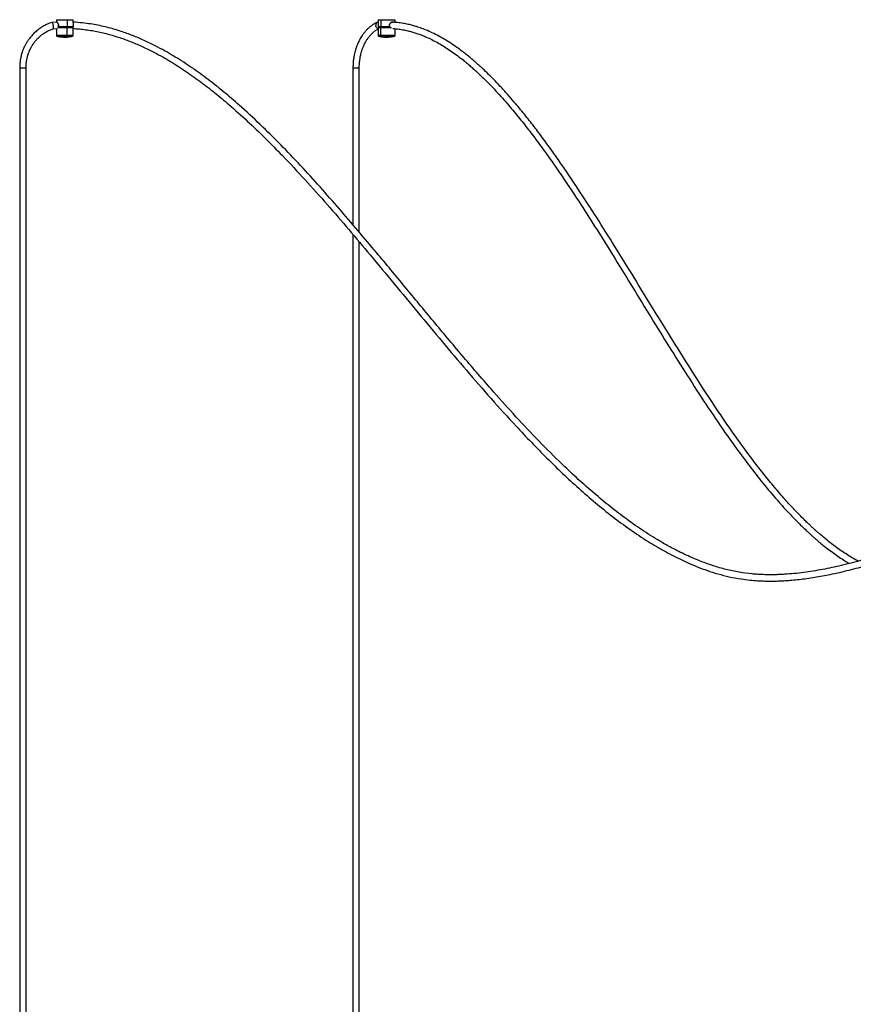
# Model space of a CAD drawing. Header units: millimetres. Extents: x 142 to 1148, y 353 to 845.
# Tile 128 of 139: x 897 to 976, y 446 to 539. Entities that reach past the tile are written whole.
import ezdxf

# ---------------------------------------------------------------- set-up
doc = ezdxf.new("R2010")
doc.units = ezdxf.units.MM

msp = doc.modelspace()

# ---------------------------------------------------------------- linework, layer by layer
at = {"color": 7, "linetype": 'Continuous', "lineweight": 25}
for p, q in [((900.798, 539.496), (900.798, 539.253)), ((901.805, 539.496), (901.805, 538.806)), ((902.398, 539.204), (902.398, 539.496)), ((931.306, 539.496), (931.306, 538.806)), ((931.54, 539.496), (931.54, 538.806)), ((932.906, 539.244), (932.906, 539.496)), ((900.844, 539.256), (900.365, 539.234)), ((900.479, 538.64), (900.806, 538.658)), ((900.798, 538.657), (900.798, 537.985)), ((901.001, 538.916), (901.001, 538.898)), ((901.001, 538.898), (901.001, 538.806)), ((901.004, 538.806), (901.004, 538.916)), ((901.177, 538.786), (901.177, 538.777)), ((901.778, 538.777), (901.645, 538.777)), ((901.815, 537.985), (901.815, 538.746)), ((902.38, 538.823), (902.38, 538.916)), ((902.38, 538.916), (902.38, 538.806)), ((902.38, 538.806), (902.38, 538.823)), ((902.398, 537.985), (902.398, 538.746)), ((931.306, 539.239), (931.227, 539.233)), ((931.306, 538.746), (931.306, 537.985)), ((931.548, 537.985), (931.548, 538.746)), ((932.351, 538.916), (932.351, 538.806)), ((932.358, 538.823), (932.358, 538.916)), ((932.906, 537.985), (932.906, 538.642)), ((897.32, 534.942), (897.32, 375.565)), ((897.92, 375.565), (897.92, 534.942)), ((928.908, 534.942), (928.908, 520.062)), ((929.508, 519.36), (929.508, 534.942)), ((928.908, 519.137), (928.908, 375.565)), ((929.508, 375.565), (929.508, 518.427))]:
    msp.add_line(p, q, dxfattribs=at)
at = {"color": 8, "linetype": 'Continuous', "lineweight": 25}
for p, q in [((900.827, 539.262), (900.834, 539.266)), ((932.664, 539.266), (932.706, 539.26)), ((897.32, 534.942), (897.92, 534.942)), ((928.908, 534.942), (929.508, 534.942))]:
    msp.add_line(p, q, dxfattribs=at)
at = {"color": 7, "linetype": 'Continuous', "lineweight": 25}
for points, knots in [([(900.811, 539.496), (900.811, 539.496), (900.811, 539.496), (900.949, 539.496), (901.186, 539.496), (901.492, 539.496), (901.7, 539.496), (901.805, 539.496)], [0, 0, 0, 0, 0.143033, 0.357275, 0.571516, 0.785758, 1, 1, 1, 1]), ([(901.805, 539.496), (901.903, 539.496), (902.1, 539.496), (902.303, 539.496), (902.403, 539.496), (902.388, 539.496), (902.384, 539.496)], [0, 0, 0, 0, 0.3000861, 0.6001721, 0.9002582, 1, 1, 1, 1]), ([(900.388, 539.244), (900.229, 539.187), (899.922, 539.077), (899.507, 538.856), (899.149, 538.619), (898.821, 538.352), (898.532, 538.068), (898.285, 537.777), (898.116, 537.542), (898.001, 537.362), (897.922, 537.229), (897.855, 537.106), (897.787, 536.974), (897.699, 536.784), (897.582, 536.497), (897.473, 536.146), (897.389, 535.764), (897.332, 535.371), (897.324, 535.091), (897.32, 534.942)], [0, 0, 0, 0, 0.09128, 0.175694, 0.252432, 0.321498, 0.401639, 0.468186, 0.524551, 0.554593, 0.5818, 0.606172, 0.628654, 0.660175, 0.716663, 0.792126, 0.852989, 0.922282, 1, 1, 1, 1]), ([(897.92, 534.942), (897.924, 535.071), (897.93, 535.313), (897.979, 535.653), (898.051, 535.984), (898.146, 536.289), (898.251, 536.549), (898.337, 536.732), (898.412, 536.876), (898.492, 537.015), (898.602, 537.189), (898.754, 537.402), (898.967, 537.655), (899.217, 537.901), (899.501, 538.132), (899.81, 538.337), (900.142, 538.515), (900.378, 538.6), (900.487, 538.639)], [0, 0, 0, 0, 0.078748, 0.149035, 0.210859, 0.287711, 0.345533, 0.384324, 0.413082, 0.446237, 0.483977, 0.54142, 0.609233, 0.690983, 0.76148, 0.839832, 0.926036, 1, 1, 1, 1]), ([(900.36, 539.23), (900.365, 539.232), (900.379, 539.237), (900.407, 539.208), (900.441, 539.149), (900.472, 539.066), (900.491, 538.992), (900.5, 538.949), (900.502, 538.939), (900.502, 538.939)], [0, 0, 0, 0, 0.131285, 0.332295, 0.533638, 0.737548, 0.941428, 0.995478, 1, 1, 1, 1]), ([(900.485, 538.645), (900.486, 538.645), (900.496, 538.643), (900.509, 538.671), (900.52, 538.727), (900.52, 538.811), (900.511, 538.885), (900.504, 538.928), (900.502, 538.938), (900.502, 538.939)], [0, 0, 0, 0, 0.023539, 0.249344, 0.475577, 0.703207, 0.933747, 0.994917, 1, 1, 1, 1]), ([(901.004, 538.916), (901.003, 538.94), (901.001, 538.988), (900.979, 539.079), (900.934, 539.177), (900.881, 539.244), (900.846, 539.27), (900.83, 539.278), (900.825, 539.276), (900.824, 539.276)], [0, 0, 0, 0, 0.1248906, 0.2489882, 0.4970512, 0.746719, 0.8723963, 0.99838, 1, 1, 1, 1]), ([(900.834, 539.266), (900.841, 539.265), (900.854, 539.262), (900.89, 539.234), (900.941, 539.17), (900.985, 539.074), (901.006, 538.986), (901.008, 538.939), (901.009, 538.916)], [0, 0, 0, 0, 0.125345, 0.250552, 0.500147, 0.749288, 0.874203, 1, 1, 1, 1]), ([(901.802, 538.796), (901.704, 538.796), (901.508, 538.796), (901.226, 538.796), (901.034, 538.796), (900.981, 538.796), (900.968, 538.796)], [0, 0, 0, 0, 0.302246, 0.604492, 0.906737, 1, 1, 1, 1]), ([(901.009, 538.916), (901.008, 538.916), (901.007, 538.916), (901.005, 538.916), (901.003, 538.916), (901.002, 538.916), (901.001, 538.916), (901.002, 538.916), (901.003, 538.916), (901.004, 538.916), (901.004, 538.916)], [0, 0, 0, 0, 0.110584, 0.232657, 0.363801, 0.5, 0.636199, 0.767343, 0.889416, 1, 1, 1, 1]), ([(901.805, 538.806), (901.734, 538.806), (901.589, 538.806), (901.368, 538.806), (901.163, 538.806), (901.056, 538.806), (901.004, 538.806)], [0, 0, 0, 0, 0.245234, 0.5, 0.754766, 1, 1, 1, 1]), ([(901.004, 538.806), (901.004, 538.805), (901.004, 538.803), (901.005, 538.8), (901.006, 538.798), (901.009, 538.796), (901.011, 538.796), (901.011, 538.796)], [0, 0, 0, 0, 0.241223, 0.367956, 0.500662, 0.750331, 1, 1, 1, 1]), ([(901.802, 538.796), (901.732, 538.796), (901.589, 538.796), (901.371, 538.796), (901.168, 538.796), (901.063, 538.796), (901.011, 538.796)], [0, 0, 0, 0, 0.245234, 0.5, 0.754766, 1, 1, 1, 1]), ([(901.764, 538.786), (901.764, 538.787), (901.764, 538.789), (901.765, 538.791), (901.765, 538.793), (901.765, 538.794), (901.766, 538.796), (901.766, 538.796), (901.767, 538.796)], [0, 0, 0, 0, 0.239457, 0.368361, 0.5, 0.631639, 0.760543, 1, 1, 1, 1]), ([(901.802, 538.796), (901.802, 538.796), (901.803, 538.796), (901.803, 538.797), (901.804, 538.799), (901.804, 538.8), (901.805, 538.803), (901.805, 538.805), (901.805, 538.806)], [0, 0, 0, 0, 0.239457, 0.368361, 0.5, 0.631639, 0.760543, 1, 1, 1, 1]), ([(902.37, 538.796), (902.35, 538.796), (902.308, 538.796), (902.177, 538.796), (902.006, 538.796), (901.869, 538.796), (901.802, 538.796)], [0, 0, 0, 0, 0.245234, 0.5, 0.754766, 1, 1, 1, 1]), ([(901.815, 538.746), (901.815, 538.746), (901.815, 538.746), (901.815, 538.747), (901.815, 538.749), (901.813, 538.757), (901.809, 538.772), (901.805, 538.786), (901.803, 538.794), (901.802, 538.795), (901.802, 538.796), (901.802, 538.796), (901.802, 538.796), (901.802, 538.796)], [0, 0, 0, 0, 0.000985, 0.007162, 0.025279, 0.108918, 0.499994, 0.89107, 0.97471, 0.992826, 0.997539, 0.999015, 1, 1, 1, 1]), ([(902.38, 538.806), (902.359, 538.806), (902.317, 538.806), (902.184, 538.806), (902.011, 538.806), (901.873, 538.806), (901.805, 538.806)], [0, 0, 0, 0, 0.245234, 0.5, 0.754766, 1, 1, 1, 1]), ([(902.392, 538.752), (902.386, 538.758), (902.373, 538.771), (902.354, 538.789), (902.345, 538.795), (902.343, 538.796), (902.342, 538.796)], [0, 0, 0, 0, 0.375246, 0.750615, 0.882611, 1, 1, 1, 1]), ([(902.38, 538.916), (902.38, 538.916), (902.38, 538.916), (902.38, 538.916), (902.379, 538.916), (902.377, 538.916), (902.375, 538.916), (902.372, 538.916), (902.37, 538.916), (902.368, 538.916), (902.367, 538.916)], [0, 0, 0, 0, 0.110584, 0.232657, 0.363801, 0.5, 0.636199, 0.767343, 0.889416, 1, 1, 1, 1]), ([(902.37, 538.796), (902.371, 538.796), (902.374, 538.796), (902.377, 538.798), (902.378, 538.8), (902.379, 538.803), (902.38, 538.805), (902.38, 538.806)], [0, 0, 0, 0, 0.249669, 0.499338, 0.632044, 0.758777, 1, 1, 1, 1]), ([(902.395, 539.204), (902.396, 539.194), (902.397, 539.159), (902.387, 539.078), (902.381, 538.988), (902.38, 538.94), (902.38, 538.916)], [0, 0, 0, 0, 0.180617, 0.5900521, 0.7955277, 1, 1, 1, 1]), ([(902.398, 538.746), (902.397, 538.746), (902.397, 538.747), (902.395, 538.749), (902.392, 538.752), (902.392, 538.752)], [0, 0, 0, 0, 0.468, 0.98514, 1, 1, 1, 1]), ([(987.275, 492.212), (986.755, 491.953), (985.432, 491.297), (983.429, 490.437), (981.29, 489.601), (979.295, 488.905), (977.262, 488.28), (975.297, 487.767), (973.417, 487.366), (971.634, 487.076), (970.282, 486.942), (969.396, 486.897), (968.999, 486.884), (968.669, 486.88), (968.408, 486.88), (968.18, 486.882), (967.93, 486.888), (967.602, 486.9), (967.193, 486.923), (966.484, 486.982), (965.499, 487.111), (964.27, 487.366), (963.072, 487.71), (961.811, 488.164), (960.489, 488.734), (959.095, 489.434), (957.62, 490.275), (956.071, 491.268), (954.46, 492.419), (952.897, 493.641), (951.377, 494.923), (949.896, 496.255), (948.175, 497.89), (946.234, 499.849), (944.088, 502.145), (941.754, 504.754), (939.237, 507.681), (936.53, 510.918), (933.842, 514.171), (931.464, 517.041), (929.384, 519.514), (927.603, 521.594), (925.795, 523.648), (923.954, 525.67), (922.07, 527.648), (920.133, 529.569), (918.332, 531.233), (916.68, 532.647), (915.192, 533.828), (913.659, 534.942), (912.075, 535.974), (910.642, 536.791), (909.38, 537.419), (908.307, 537.89), (907.208, 538.305), (906.241, 538.608), (905.413, 538.823), (904.733, 538.972), (904.018, 539.098), (903.239, 539.204), (902.689, 539.241), (902.398, 539.261)], [0, 0, 0, 0, 0.0164855, 0.0419006, 0.0619014, 0.0817991, 0.102042, 0.1224812, 0.1396785, 0.1569023, 0.1740478, 0.1784707, 0.1822799, 0.1854093, 0.1878913, 0.1897549, 0.1919134, 0.1950607, 0.1991488, 0.2036236, 0.2153871, 0.2275194, 0.2394676, 0.2509066, 0.2656623, 0.2803666, 0.2951521, 0.3137584, 0.3323802, 0.3510241, 0.369671, 0.3883344, 0.4069962, 0.4363418, 0.4656878, 0.4950378, 0.5343558, 0.5736781, 0.6130027, 0.6523269, 0.6778588, 0.7033846, 0.7289181, 0.7544367, 0.7799525, 0.8054652, 0.8309558, 0.8487967, 0.8666188, 0.8844341, 0.902225, 0.9199975, 0.9310905, 0.9421688, 0.9532452, 0.9644626, 0.9709829, 0.9775895, 0.984297, 0.9916601, 1, 1, 1, 1]), ([(902.398, 538.658), (902.439, 538.656), (902.685, 538.647), (903.133, 538.605), (903.737, 538.533), (904.336, 538.436), (904.93, 538.317), (905.712, 538.132), (906.668, 537.854), (907.783, 537.454), (908.863, 536.996), (910.091, 536.403), (911.458, 535.643), (912.948, 534.697), (914.394, 533.675), (915.798, 532.59), (917.304, 531.334), (918.904, 529.899), (920.59, 528.28), (922.418, 526.425), (924.379, 524.326), (926.471, 521.983), (928.524, 519.603), (930.639, 517.093), (932.824, 514.461), (935.09, 511.717), (937.364, 508.979), (939.66, 506.262), (941.991, 503.578), (944.047, 501.304), (945.816, 499.43), (947.28, 497.939), (948.775, 496.483), (950.306, 495.069), (951.877, 493.704), (953.494, 492.399), (955.16, 491.166), (956.794, 490.078), (958.387, 489.134), (959.934, 488.33), (961.31, 487.72), (962.506, 487.271), (963.52, 486.95), (964.593, 486.679), (965.608, 486.491), (966.505, 486.378), (967.212, 486.319), (967.802, 486.29), (968.315, 486.279), (968.808, 486.28), (969.338, 486.293), (969.912, 486.322), (970.54, 486.369), (971.217, 486.437), (971.937, 486.527), (972.675, 486.639), (973.411, 486.767), (974.507, 486.981), (975.931, 487.307), (977.672, 487.779), (979.37, 488.302), (981.049, 488.879), (982.711, 489.504), (984.662, 490.312), (986.188, 490.981), (987.146, 491.471), (987.275, 491.537)], [0, 0, 0, 0, 0.0012, 0.007045, 0.012842, 0.018618, 0.024382, 0.03014, 0.041559, 0.052796, 0.06387, 0.074903, 0.091526, 0.108175, 0.124841, 0.141519, 0.158213, 0.180077, 0.201952, 0.22384, 0.25315, 0.282471, 0.3118, 0.341122, 0.374296, 0.407474, 0.440652, 0.473823, 0.506988, 0.540148, 0.55969, 0.579218, 0.598751, 0.618268, 0.637785, 0.657283, 0.676774, 0.696238, 0.712713, 0.729156, 0.745629, 0.755414, 0.765449, 0.775903, 0.786907, 0.794879, 0.80167, 0.80715, 0.811752, 0.8163, 0.821242, 0.82688, 0.832709, 0.839226, 0.846306, 0.853422, 0.860528, 0.867605, 0.885283, 0.90217, 0.918981, 0.935874, 0.952717, 0.969468, 0.995901, 1, 1, 1, 1]), ([(931.205, 539.233), (931.094, 539.18), (930.883, 539.078), (930.6, 538.884), (930.361, 538.683), (930.147, 538.469), (929.958, 538.247), (929.79, 538.017), (929.663, 537.818), (929.565, 537.646), (929.479, 537.482), (929.38, 537.274), (929.263, 536.991), (929.138, 536.618), (929.036, 536.212), (928.964, 535.794), (928.918, 535.383), (928.912, 535.093), (928.908, 534.942)], [0, 0, 0, 0, 0.083359, 0.158868, 0.22577, 0.284099, 0.348865, 0.404962, 0.454953, 0.488456, 0.519709, 0.562191, 0.619735, 0.692312, 0.779889, 0.846615, 0.91999, 1, 1, 1, 1]), ([(929.508, 534.942), (929.511, 535.072), (929.516, 535.318), (929.552, 535.662), (929.606, 535.998), (929.677, 536.308), (929.756, 536.573), (929.821, 536.759), (929.877, 536.905), (929.936, 537.044), (930.018, 537.22), (930.131, 537.432), (930.288, 537.685), (930.471, 537.929), (930.677, 538.157), (930.902, 538.358), (931.114, 538.515), (931.255, 538.585), (931.306, 538.61)], [0, 0, 0, 0, 0.080805, 0.152964, 0.216482, 0.295563, 0.355259, 0.39559, 0.425119, 0.459114, 0.497863, 0.556893, 0.626516, 0.710388, 0.782635, 0.862832, 0.950941, 1, 1, 1, 1]), ([(931.227, 539.232), (931.223, 539.232), (931.195, 539.235), (931.149, 539.207), (931.1, 539.15), (931.071, 539.066), (931.067, 538.992), (931.071, 538.949), (931.072, 538.939), (931.073, 538.939)], [0, 0, 0, 0, 0.038346, 0.260861, 0.483745, 0.70947, 0.935161, 0.994994, 1, 1, 1, 1]), ([(931.306, 538.645), (931.303, 538.645), (931.277, 538.643), (931.225, 538.67), (931.159, 538.727), (931.106, 538.811), (931.082, 538.885), (931.074, 538.928), (931.073, 538.938), (931.073, 538.939)], [0, 0, 0, 0, 0.027753, 0.252584, 0.477841, 0.704488, 0.934033, 0.994939, 1, 1, 1, 1]), ([(931.356, 538.796), (931.356, 538.796), (931.356, 538.796), (931.355, 538.796), (931.353, 538.794), (931.344, 538.786), (931.33, 538.772), (931.315, 538.757), (931.308, 538.748), (931.306, 538.747), (931.306, 538.746), (931.306, 538.746), (931.306, 538.746)], [0, 0, 0, 0, 0.005147, 0.011628, 0.03155, 0.115341, 0.499455, 0.883662, 0.967689, 0.987887, 0.994583, 1, 1, 1, 1]), ([(931.54, 538.806), (931.494, 538.806), (931.399, 538.806), (931.319, 538.806), (931.313, 538.806), (931.31, 538.806)], [0, 0, 0, 0, 0.34267, 0.698659, 1, 1, 1, 1]), ([(931.347, 538.799), (931.347, 538.798), (931.348, 538.797), (931.351, 538.796), (931.353, 538.796), (931.355, 538.796), (931.356, 538.796)], [0, 0, 0, 0, 0.2444938, 0.4950551, 0.7481447, 1, 1, 1, 1]), ([(932.351, 538.806), (932.281, 538.806), (932.138, 538.806), (931.916, 538.806), (931.706, 538.806), (931.595, 538.806), (931.54, 538.806)], [0, 0, 0, 0, 0.245234, 0.5, 0.754766, 1, 1, 1, 1]), ([(931.547, 538.796), (931.546, 538.796), (931.545, 538.796), (931.543, 538.797), (931.542, 538.799), (931.541, 538.8), (931.54, 538.803), (931.54, 538.805), (931.54, 538.806)], [0, 0, 0, 0, 0.239457, 0.368361, 0.5, 0.631639, 0.760543, 1, 1, 1, 1]), ([(932.348, 538.796), (932.279, 538.796), (932.138, 538.796), (931.918, 538.796), (931.711, 538.796), (931.601, 538.796), (931.547, 538.796)], [0, 0, 0, 0, 0.245234, 0.5, 0.754766, 1, 1, 1, 1]), ([(931.548, 538.746), (931.548, 538.746), (931.548, 538.746), (931.548, 538.747), (931.549, 538.749), (931.555, 538.757), (931.565, 538.772), (931.575, 538.786), (931.581, 538.794), (931.582, 538.795), (931.583, 538.796), (931.583, 538.796), (931.583, 538.796), (931.583, 538.796)], [0, 0, 0, 0, 0.000985, 0.007162, 0.025279, 0.108918, 0.499994, 0.89107, 0.97471, 0.992826, 0.997539, 0.999015, 1, 1, 1, 1]), ([(932.48, 538.796), (932.455, 538.796), (932.351, 538.796), (932.115, 538.796), (931.818, 538.796), (931.661, 538.796), (931.583, 538.796)], [0, 0, 0, 0, 0.096984, 0.397989, 0.698995, 1, 1, 1, 1]), ([(932.237, 538.796), (932.235, 538.796), (932.231, 538.795), (932.227, 538.794), (932.225, 538.792), (932.223, 538.79), (932.222, 538.788), (932.222, 538.787), (932.221, 538.786)], [0, 0, 0, 0, 0.2781991, 0.5457327, 0.6717637, 0.7890304, 0.8974194, 1, 1, 1, 1]), ([(932.221, 538.786), (932.222, 538.786), (932.224, 538.786), (932.226, 538.786), (932.228, 538.786), (932.229, 538.786), (932.23, 538.786), (932.229, 538.786), (932.228, 538.786), (932.227, 538.786), (932.227, 538.786)], [0, 0, 0, 0, 0.108656, 0.230196, 0.362149, 0.5, 0.637851, 0.769804, 0.891344, 1, 1, 1, 1]), ([(932.348, 538.796), (932.349, 538.796), (932.35, 538.796), (932.35, 538.798), (932.351, 538.8), (932.351, 538.803), (932.351, 538.805), (932.351, 538.806)], [0, 0, 0, 0, 0.249669, 0.499338, 0.632044, 0.758777, 1, 1, 1, 1]), ([(932.672, 539.276), (932.672, 539.276), (932.655, 539.278), (932.618, 539.27), (932.545, 539.244), (932.454, 539.177), (932.387, 539.078), (932.356, 538.988), (932.353, 538.94), (932.351, 538.916)], [0, 0, 0, 0, 0.003327, 0.128421, 0.25419, 0.503187, 0.751438, 0.876023, 1, 1, 1, 1]), ([(932.351, 538.916), (932.352, 538.916), (932.354, 538.916), (932.356, 538.916), (932.357, 538.916), (932.358, 538.916), (932.358, 538.916), (932.358, 538.916), (932.357, 538.916), (932.356, 538.916), (932.355, 538.916)], [0, 0, 0, 0, 0.110584, 0.232657, 0.363801, 0.5, 0.636199, 0.767343, 0.889416, 1, 1, 1, 1]), ([(932.355, 538.916), (932.357, 538.939), (932.36, 538.986), (932.39, 539.074), (932.455, 539.169), (932.542, 539.235), (932.613, 539.26), (932.649, 539.268), (932.664, 539.266), (932.664, 539.266)], [0, 0, 0, 0, 0.12498, 0.250489, 0.500027, 0.749159, 0.874562, 0.999126, 1, 1, 1, 1]), ([(932.7, 538.659), (932.838, 538.649), (933.152, 538.627), (933.618, 538.553), (934.079, 538.456), (934.487, 538.35), (934.879, 538.23), (935.291, 538.086), (935.753, 537.901), (936.258, 537.672), (936.789, 537.4), (937.332, 537.091), (937.881, 536.747), (938.434, 536.369), (938.963, 535.978), (939.441, 535.602), (939.845, 535.266), (940.205, 534.954), (940.554, 534.641), (940.92, 534.302), (941.36, 533.879), (941.88, 533.358), (942.479, 532.728), (943.089, 532.057), (943.839, 531.196), (944.699, 530.156), (945.667, 528.922), (946.603, 527.673), (947.763, 526.063), (949.132, 524.073), (950.698, 521.691), (952.236, 519.273), (953.822, 516.723), (955.462, 514.051), (957.165, 511.268), (958.876, 508.494), (960.604, 505.742), (962.363, 503.027), (963.96, 500.669), (965.388, 498.66), (966.641, 496.981), (967.944, 495.331), (968.964, 494.127), (969.671, 493.337), (970.036, 492.939), (970.406, 492.545), (970.782, 492.155), (971.156, 491.777), (971.509, 491.431), (971.817, 491.138), (972.068, 490.903), (972.286, 490.704), (972.512, 490.502), (972.779, 490.268), (973.099, 489.995), (973.499, 489.665), (973.964, 489.299), (974.479, 488.916), (975.002, 488.551), (975.493, 488.229), (975.813, 488.039), (975.953, 487.956)], [0, 0, 0, 0, 0.00738, 0.016663, 0.024914, 0.032132, 0.03871, 0.046142, 0.054596, 0.064094, 0.074136, 0.08442, 0.09496, 0.105768, 0.116776, 0.126391, 0.134552, 0.141458, 0.148605, 0.156258, 0.164436, 0.17657, 0.189769, 0.203615, 0.21717, 0.240502, 0.263043, 0.285583, 0.308111, 0.348368, 0.388628, 0.428883, 0.469144, 0.514699, 0.560245, 0.605784, 0.651319, 0.69685, 0.742374, 0.772405, 0.802432, 0.83284, 0.863998, 0.871962, 0.879982, 0.888056, 0.896182, 0.904357, 0.912077, 0.918656, 0.923699, 0.92782, 0.932202, 0.937655, 0.944164, 0.951707, 0.961784, 0.971878, 0.981989, 0.992118, 1, 1, 1, 1]), ([(976.788, 488.173), (976.671, 488.237), (976.375, 488.396), (975.908, 488.679), (975.386, 489.016), (974.87, 489.373), (974.362, 489.75), (973.872, 490.134), (973.452, 490.482), (973.114, 490.771), (972.864, 490.992), (972.647, 491.187), (972.432, 491.385), (972.186, 491.614), (971.899, 491.889), (971.378, 492.4), (970.654, 493.147), (969.702, 494.193), (968.734, 495.324), (967.752, 496.537), (966.556, 498.086), (965.157, 500.001), (963.566, 502.309), (961.835, 504.932), (959.967, 507.873), (957.957, 511.124), (955.959, 514.39), (954.058, 517.486), (952.239, 520.396), (950.495, 523.107), (949.025, 525.297), (947.842, 526.983), (946.967, 528.19), (946.076, 529.374), (945.156, 530.545), (944.313, 531.564), (943.548, 532.444), (942.889, 533.169), (942.244, 533.844), (941.637, 534.449), (941.147, 534.913), (940.766, 535.258), (940.477, 535.513), (940.174, 535.773), (939.832, 536.056), (939.438, 536.369), (938.994, 536.704), (938.465, 537.078), (937.872, 537.466), (937.228, 537.846), (936.596, 538.177), (935.996, 538.451), (935.45, 538.668), (934.984, 538.827), (934.558, 538.953), (934.131, 539.06), (933.646, 539.157), (933.168, 539.229), (932.851, 539.25), (932.717, 539.259)], [0, 0, 0, 0, 0.0065396, 0.0164842, 0.0264399, 0.0363826, 0.0463127, 0.0562297, 0.0654772, 0.0716113, 0.0767129, 0.0807757, 0.0849522, 0.0900315, 0.0960276, 0.1029519, 0.1228876, 0.142509, 0.1654399, 0.1879788, 0.2101039, 0.2494779, 0.2888535, 0.3282311, 0.3809814, 0.4337354, 0.4864901, 0.5392425, 0.5840007, 0.6287461, 0.6734786, 0.6945687, 0.715642, 0.7367262, 0.7578141, 0.779623, 0.7940195, 0.8087399, 0.8226905, 0.8354425, 0.8470406, 0.8530636, 0.8587464, 0.8645494, 0.8713309, 0.8790879, 0.8877937, 0.8971842, 0.9094169, 0.9213186, 0.9329097, 0.9438874, 0.9535299, 0.9618461, 0.968314, 0.9756248, 0.9839146, 0.9931877, 1, 1, 1, 1]), ([(900.798, 537.985), (900.798, 537.985), (900.798, 537.985), (900.798, 537.984), (900.799, 537.982), (900.805, 537.974), (900.816, 537.96), (900.827, 537.946), (900.834, 537.938), (900.835, 537.937), (900.836, 537.936), (900.836, 537.936), (900.836, 537.936)], [0, 0, 0, 0, 0.002503, 0.007308, 0.025649, 0.109666, 0.500001, 0.890334, 0.974352, 0.992692, 0.997498, 1, 1, 1, 1]), ([(900.847, 537.934), (900.848, 537.933), (900.95, 537.904), (901.159, 537.873), (901.475, 537.842), (901.794, 537.847), (902.087, 537.876), (902.269, 537.919), (902.347, 537.937)], [0, 0, 0, 0, 0.001966, 0.209263, 0.418405, 0.6294, 0.842297, 1, 1, 1, 1]), ([(901.815, 537.985), (901.815, 537.985), (901.815, 537.985), (901.815, 537.984), (901.815, 537.982), (901.813, 537.974), (901.81, 537.96), (901.807, 537.946), (901.806, 537.938), (901.805, 537.937), (901.805, 537.936), (901.805, 537.936), (901.805, 537.936)], [0, 0, 0, 0, 0.002502, 0.007307, 0.025648, 0.109665, 0.5, 0.890335, 0.974352, 0.992693, 0.997498, 1, 1, 1, 1]), ([(902.359, 537.936), (902.359, 537.936), (902.359, 537.936), (902.36, 537.937), (902.361, 537.938), (902.368, 537.946), (902.379, 537.96), (902.39, 537.974), (902.396, 537.982), (902.397, 537.984), (902.397, 537.985), (902.398, 537.985), (902.398, 537.985)], [0, 0, 0, 0, 0.002502, 0.007308, 0.025648, 0.109666, 0.499999, 0.890334, 0.974351, 0.992692, 0.997497, 1, 1, 1, 1]), ([(931.306, 537.985), (931.306, 537.985), (931.306, 537.985), (931.306, 537.984), (931.307, 537.982), (931.313, 537.974), (931.324, 537.96), (931.335, 537.946), (931.342, 537.938), (931.343, 537.937), (931.344, 537.936), (931.344, 537.936), (931.344, 537.936)], [0, 0, 0, 0, 0.002502, 0.007308, 0.025648, 0.109665, 0.5, 0.890335, 0.974352, 0.992692, 0.997498, 1, 1, 1, 1]), ([(931.347, 537.939), (931.379, 537.93), (931.514, 537.894), (931.758, 537.861), (932.076, 537.84), (932.396, 537.855), (932.661, 537.887), (932.815, 537.927), (932.864, 537.94)], [0, 0, 0, 0, 0.065781, 0.272569, 0.48043, 0.689333, 0.899294, 1, 1, 1, 1]), ([(931.548, 537.985), (931.548, 537.985), (931.548, 537.985), (931.548, 537.984), (931.549, 537.982), (931.553, 537.974), (931.561, 537.96), (931.569, 537.946), (931.573, 537.938), (931.574, 537.937), (931.575, 537.936), (931.575, 537.936), (931.575, 537.936)], [0, 0, 0, 0, 0.002502, 0.007307, 0.025648, 0.109665, 0.5, 0.890335, 0.974352, 0.992693, 0.997498, 1, 1, 1, 1]), ([(932.867, 537.936), (932.867, 537.936), (932.868, 537.936), (932.868, 537.937), (932.87, 537.938), (932.876, 537.946), (932.887, 537.96), (932.898, 537.974), (932.904, 537.982), (932.905, 537.984), (932.906, 537.985), (932.906, 537.985), (932.906, 537.985)], [0, 0, 0, 0, 0.002502, 0.007308, 0.025648, 0.109665, 0.5, 0.890335, 0.974352, 0.992692, 0.997498, 1, 1, 1, 1])]:
    msp.add_open_spline(points, degree=3, knots=knots, dxfattribs=at)
for points in [[(931.306, 539.496), (931.317, 539.496), (931.338, 539.496), (931.473, 539.496), (931.54, 539.496)], [(931.54, 539.496), (931.623, 539.496), (931.788, 539.496), (932.107, 539.496), (932.42, 539.496), (932.685, 539.496), (932.87, 539.496), (932.894, 539.496), (932.906, 539.496)], [(901.009, 538.806), (901.008, 538.806), (901.006, 538.806), (901.004, 538.806), (901.003, 538.806), (901.002, 538.806), (901.001, 538.806), (901.002, 538.806), (901.002, 538.806), (901.004, 538.806), (901.004, 538.806)], [(901.009, 538.806), (901.009, 538.805), (901.009, 538.802), (901.01, 538.799), (901.01, 538.796), (901.011, 538.796), (901.011, 538.796)], [(902.342, 538.796), (902.32, 538.796), (902.274, 538.796), (902.075, 538.796), (901.893, 538.796), (901.802, 538.796)], [(902.38, 538.806), (902.38, 538.806), (902.38, 538.806), (902.38, 538.806), (902.379, 538.806), (902.377, 538.806), (902.375, 538.806), (902.372, 538.806), (902.37, 538.806), (902.368, 538.806), (902.367, 538.806)], [(902.37, 538.796), (902.37, 538.796), (902.369, 538.796), (902.368, 538.799), (902.368, 538.802), (902.367, 538.805), (902.367, 538.806)], [(931.583, 538.796), (931.519, 538.796), (931.391, 538.796), (931.367, 538.796), (931.356, 538.796)], [(932.348, 538.796), (932.349, 538.796), (932.351, 538.796), (932.353, 538.799), (932.355, 538.802), (932.355, 538.805), (932.355, 538.806)], [(932.351, 538.806), (932.352, 538.806), (932.354, 538.806), (932.356, 538.806), (932.357, 538.806), (932.358, 538.806), (932.358, 538.806), (932.358, 538.806), (932.357, 538.806), (932.356, 538.806), (932.355, 538.806)]]:
    msp.add_open_spline(points, degree=3, dxfattribs=at)
at = {"color": 8, "linetype": 'Continuous', "lineweight": 25}
for points, knots in [([(900.824, 539.276), (900.819, 539.275), (900.808, 539.273), (900.804, 539.258), (900.802, 539.252)], [0, 0, 0, 0, 0.546381, 1, 1, 1, 1]), ([(900.896, 538.746), (900.918, 538.746), (900.982, 538.746), (901.2, 538.746), (901.503, 538.746), (901.711, 538.746), (901.815, 538.746)], [0, 0, 0, 0, 0.148497, 0.432331, 0.716166, 1, 1, 1, 1]), ([(901.815, 538.746), (901.913, 538.746), (902.109, 538.746), (902.307, 538.746), (902.403, 538.746), (902.389, 538.746), (902.387, 538.746)], [0, 0, 0, 0, 0.31019, 0.620379, 0.930569, 1, 1, 1, 1]), ([(931.308, 538.746), (931.307, 538.746), (931.287, 538.746), (931.356, 538.746), (931.484, 538.746), (931.548, 538.746)], [0, 0, 0, 0, 0.017391, 0.508696, 1, 1, 1, 1]), ([(931.535, 538.786), (931.519, 538.786), (931.481, 538.786), (931.459, 538.786), (931.465, 538.786), (931.466, 538.786)], [0, 0, 0, 0, 0.3518184, 0.8702025, 1, 1, 1, 1]), ([(931.548, 538.746), (931.632, 538.746), (931.799, 538.746), (932.116, 538.746), (932.384, 538.746), (932.509, 538.746), (932.55, 538.746)], [0, 0, 0, 0, 0.286032, 0.572065, 0.858097, 1, 1, 1, 1]), ([(932.744, 539.257), (932.736, 539.261), (932.715, 539.273), (932.689, 539.275), (932.672, 539.276)], [0, 0, 0, 0, 0.373518, 1, 1, 1, 1]), ([(901.815, 537.985), (901.711, 537.985), (901.504, 537.985), (901.196, 537.985), (900.956, 537.985), (900.813, 537.985), (900.811, 537.985), (900.81, 537.985)], [0, 0, 0, 0, 0.212599, 0.425199, 0.637798, 0.850398, 1, 1, 1, 1]), ([(900.848, 537.936), (900.849, 537.936), (900.851, 537.936), (900.987, 537.936), (901.214, 537.936), (901.506, 537.936), (901.704, 537.936), (901.805, 537.936)], [0, 0, 0, 0, 0.14966, 0.362273, 0.574886, 0.783947, 1, 1, 1, 1]), ([(901.805, 537.936), (901.9, 537.936), (902.086, 537.936), (902.275, 537.936), (902.366, 537.936), (902.351, 537.936), (902.347, 537.936)], [0, 0, 0, 0, 0.3080252, 0.6060298, 0.9091226, 1, 1, 1, 1]), ([(902.385, 537.985), (902.388, 537.985), (902.405, 537.985), (902.308, 537.985), (902.109, 537.985), (901.913, 537.985), (901.815, 537.985)], [0, 0, 0, 0, 0.089894, 0.393263, 0.696631, 1, 1, 1, 1]), ([(931.548, 537.985), (931.484, 537.985), (931.356, 537.985), (931.287, 537.985), (931.307, 537.985), (931.308, 537.985)], [0, 0, 0, 0, 0.4912876, 0.9825752, 1, 1, 1, 1]), ([(931.346, 537.936), (931.345, 537.936), (931.326, 537.936), (931.391, 537.936), (931.513, 537.936), (931.575, 537.936)], [0, 0, 0, 0, 0.018362, 0.501107, 1, 1, 1, 1]), ([(932.904, 537.985), (932.893, 537.985), (932.872, 537.985), (932.693, 537.985), (932.431, 537.985), (932.118, 537.985), (931.798, 537.985), (931.631, 537.985), (931.548, 537.985)], [0, 0, 0, 0, 0.161711, 0.329369, 0.497027, 0.664685, 0.832342, 1, 1, 1, 1]), ([(931.575, 537.936), (931.656, 537.936), (931.815, 537.936), (932.119, 537.936), (932.415, 537.936), (932.665, 537.936), (932.836, 537.936), (932.856, 537.936), (932.865, 537.936)], [0, 0, 0, 0, 0.170412, 0.33528, 0.502964, 0.670647, 0.83833, 1, 1, 1, 1])]:
    msp.add_open_spline(points, degree=3, knots=knots, dxfattribs=at)

doc.saveas('drawing.dxf')
